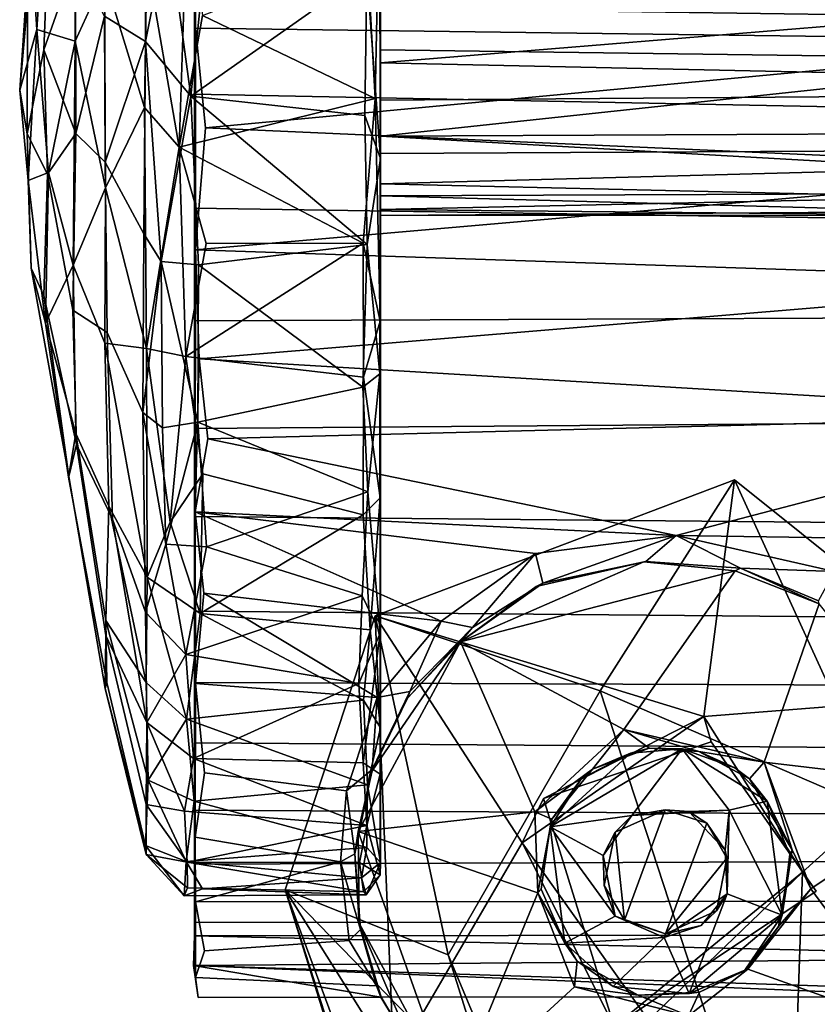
# Model space of a CAD drawing. Header units: millimetres. Extents: x -367 to 317, y -615 to 392.
# Tile 180 of 191: x -132 to -99, y 317 to 358. Entities that reach past the tile are written whole.
import ezdxf

# ---------------------------------------------------------------- set-up
doc = ezdxf.new("R2010")
doc.units = ezdxf.units.MM
doc.layers.add('Fbx_Root', color=7, linetype='Continuous', true_color=0x000000)

msp = doc.modelspace()

# ---------------------------------------------------------------- linework, layer by layer
at = {"layer": 'Fbx_Root'}
for points in [[(-117.095, 352.097, 65.358), (-117.095, 354.489, 38.177), (-117.095, 383.739, 47.734), (-117.097, 371.081, 61.2)], [(-117.095, 358.253, 36.9), (-117.095, 383.739, 47.734), (-117.095, 356.554, 37.884)], [(-117.095, 356.554, 37.884), (-117.095, 383.739, 47.734), (-117.095, 354.489, 38.177)], [(-117.138, 362.305, 64.769), (-117.095, 352.097, 65.358), (-117.097, 371.081, 61.2)], [(-128.398, 357.934, 57.127), (-126.709, 356.893, 64.446), (-126.681, 367.208, 62.147), (-128.622, 365.202, 53.871)], [(-126.681, 367.208, 62.147), (-126.709, 356.893, 64.446), (-125.782, 361.519, 64.943)], [(-117.639, 360.557, 0.52), (-117.095, 365.292, 2.291), (-117.314, 354.553, 0.083)], [(-117.314, 354.553, 0.083), (-117.095, 365.292, 2.291), (-117.106, 345.436, 2.007)], [(-117.106, 345.436, 2.007), (-117.095, 365.292, 2.291), (-117.103, 338.2, 5.16)], [(-117.095, 365.292, 2.291), (-117.095, 356.02, 28.042), (-117.095, 328.766, 13.816), (-117.103, 338.2, 5.16)], [(-117.095, 356.02, 28.042), (-117.095, 365.292, 2.291), (-117.095, 358.257, 29.241)], [(-131.428, 361.445, 30.984), (-130.733, 364.201, 25.456), (-131.161, 357.389, 24.117)], [(-131.161, 357.389, 24.117), (-130.733, 364.201, 25.456), (-129.626, 363.419, 18.066), (-129.595, 356.9, 15.801)], [(-131.552, 358.491, 36.995), (-131.566, 353.114, 37.91), (-130.872, 356.551, 44.116), (-130.624, 363.08, 42.672)], [(-130.872, 356.551, 44.116), (-129.579, 360.237, 49.661), (-130.624, 363.08, 42.672)], [(-129.595, 356.9, 15.801), (-129.626, 363.419, 18.066), (-128.396, 359.545, 9.068)], [(-126.666, 360.227, 1.984), (-124.99, 362.813, 1.016), (-125.33, 352.56, 0.175)], [(-125.33, 352.56, 0.175), (-124.99, 362.813, 1.016), (-124.38, 357.956, 0.199)], [(-117.649, 359.733, 65.755), (-117.095, 352.097, 65.358), (-117.138, 362.305, 64.769)], [(-126.709, 356.893, 64.446), (-124.861, 354.654, 66.137), (-125.782, 361.519, 64.943)], [(-125.782, 361.519, 64.943), (-124.861, 354.654, 66.137), (-124.139, 361.625, 65.416)], [(-124.139, 361.625, 65.416), (-124.861, 354.654, 66.137), (-117.649, 359.733, 65.755)], [(-124.671, 357.445, 70.04), (-124.685, 361.778, 69.516), (-124.711, 359.438, 67.306)], [(-124.685, 361.778, 69.516), (-124.671, 357.445, 70.04), (-86.156, 356.932, 70.118), (-86.536, 361.53, 69.531)], [(-131.428, 361.445, 30.984), (-131.161, 357.389, 24.117), (-131.866, 354.896, 32.631)], [(-131.866, 354.896, 32.631), (-131.552, 358.491, 36.995), (-131.428, 361.445, 30.984)], [(-117.639, 360.557, 0.52), (-117.314, 354.553, 0.083), (-124.38, 357.956, 0.199)], [(-129.579, 360.237, 49.661), (-130.872, 356.551, 44.116), (-129.569, 353.127, 50.392)], [(-129.579, 360.237, 49.661), (-129.569, 353.127, 50.392), (-128.398, 357.934, 57.127)], [(-126.666, 360.227, 1.984), (-126.749, 354.189, 1.819), (-128.396, 359.545, 9.068)], [(-125.33, 352.56, 0.175), (-126.749, 354.189, 1.819), (-126.666, 360.227, 1.984)], [(-129.595, 356.9, 15.801), (-128.396, 359.545, 9.068), (-128.357, 350.893, 8.948)], [(-128.357, 350.893, 8.948), (-128.396, 359.545, 9.068), (-126.749, 354.189, 1.819)], [(-117.739, 353.865, 66.069), (-117.649, 359.733, 65.755), (-124.861, 354.654, 66.137)], [(-86.128, 359.475, 67.34), (-86.129, 353.965, 67.62), (-124.71, 354.733, 67.626), (-124.711, 359.438, 67.306)], [(-117.649, 359.733, 65.755), (-117.739, 353.865, 66.069), (-117.095, 352.097, 65.358)], [(-124.711, 359.438, 67.306), (-124.71, 354.733, 67.626), (-124.671, 357.445, 70.04)], [(-131.866, 354.896, 32.631), (-131.566, 353.114, 37.91), (-131.552, 358.491, 36.995)], [(-117.095, 356.02, 28.042), (-117.095, 358.257, 29.241), (-93.743, 357.933, 28.977)], [(-117.095, 356.554, 37.884), (-93.743, 356.231, 37.962), (-93.743, 357.932, 37.162), (-117.095, 358.253, 36.9)], [(-128.361, 351.949, 57.406), (-128.398, 357.934, 57.127), (-129.569, 353.127, 50.392)], [(-128.361, 351.949, 57.406), (-126.709, 356.893, 64.446), (-128.398, 357.934, 57.127)], [(-125.33, 352.56, 0.175), (-124.38, 357.956, 0.199), (-117.314, 354.553, 0.083)], [(-93.743, 357.933, 28.977), (-93.743, 355.518, 27.957), (-117.095, 356.02, 28.042)], [(-124.661, 348.353, 69.586), (-124.671, 357.445, 70.04), (-124.71, 350.067, 67.274)], [(-124.71, 354.733, 67.626), (-124.71, 350.067, 67.274), (-124.671, 357.445, 70.04)], [(-124.671, 357.445, 70.04), (-124.252, 353.353, 70.12), (-86.156, 356.932, 70.118)], [(-124.671, 357.445, 70.04), (-124.661, 348.353, 69.586), (-124.252, 353.353, 70.12)], [(-131.866, 354.896, 32.631), (-131.161, 357.389, 24.117), (-131.523, 351.191, 28.74)], [(-131.161, 357.389, 24.117), (-130.685, 351.529, 21.15), (-131.523, 351.191, 28.74)], [(-131.161, 357.389, 24.117), (-129.595, 356.9, 15.801), (-130.685, 351.529, 21.15)], [(-129.683, 347.729, 17.57), (-130.685, 351.529, 21.15), (-129.595, 356.9, 15.801)], [(-129.683, 347.729, 17.57), (-129.595, 356.9, 15.801), (-128.357, 350.893, 8.948)], [(-126.786, 349.01, 63.559), (-126.709, 356.893, 64.446), (-128.361, 351.949, 57.406)], [(-126.709, 356.893, 64.446), (-126.786, 349.01, 63.559), (-126.076, 347.881, 64.633)], [(-126.709, 356.893, 64.446), (-126.076, 347.881, 64.633), (-124.861, 354.654, 66.137)], [(-86.523, 351.672, 70.012), (-86.156, 356.932, 70.118), (-124.252, 353.353, 70.12)], [(-131.566, 353.114, 37.91), (-130.724, 351.461, 44.498), (-130.872, 356.551, 44.116)], [(-130.724, 351.461, 44.498), (-129.569, 353.127, 50.392), (-130.872, 356.551, 44.116)], [(-93.744, 354.663, 38.146), (-93.743, 356.231, 37.962), (-117.095, 356.554, 37.884), (-117.095, 354.489, 38.177)], [(-117.095, 353.02, 28.252), (-117.095, 328.766, 13.816), (-117.095, 356.02, 28.042)], [(-117.095, 353.02, 28.252), (-117.095, 356.02, 28.042), (-93.743, 355.518, 27.957)], [(-117.095, 353.02, 28.252), (-93.743, 355.518, 27.957), (-93.743, 353.12, 28.265)], [(-131.866, 354.896, 32.631), (-131.523, 351.191, 28.74), (-131.392, 347.599, 34.269), (-131.566, 353.114, 37.91)], [(-124.861, 354.654, 66.137), (-126.076, 347.881, 64.633), (-124.543, 347.746, 65.354)], [(-117.641, 348.571, 65.518), (-117.739, 353.865, 66.069), (-124.861, 354.654, 66.137)], [(-124.861, 354.654, 66.137), (-124.543, 347.746, 65.354), (-117.641, 348.571, 65.518)], [(-86.129, 353.965, 67.62), (-86.128, 349.477, 67.181), (-124.71, 350.067, 67.274), (-124.71, 354.733, 67.626)], [(-93.743, 352.425, 37.639), (-93.744, 354.663, 38.146), (-117.095, 354.489, 38.177), (-117.095, 352.307, 37.493)], [(-117.314, 354.553, 0.083), (-117.799, 348.627, 0.601), (-125.33, 352.56, 0.175)], [(-117.106, 345.436, 2.007), (-117.799, 348.627, 0.601), (-117.314, 354.553, 0.083)], [(-117.095, 354.489, 38.177), (-117.095, 352.097, 65.358), (-117.095, 352.307, 37.493)], [(-126.749, 354.189, 1.819), (-126.67, 344.314, 3.278), (-128.357, 350.893, 8.948)], [(-126.67, 344.314, 3.278), (-126.749, 354.189, 1.819), (-125.33, 352.56, 0.175)], [(-117.739, 353.865, 66.069), (-117.641, 348.571, 65.518), (-117.095, 352.097, 65.358)], [(-131.566, 353.114, 37.91), (-131.392, 347.599, 34.269), (-130.882, 346.481, 40.196), (-130.724, 351.461, 44.498)], [(-129.569, 353.127, 50.392), (-130.724, 351.461, 44.498), (-129.692, 345.888, 47.573)], [(-129.692, 345.888, 47.573), (-128.279, 344.967, 55.901), (-128.361, 351.949, 57.406), (-129.569, 353.127, 50.392)], [(-124.252, 353.353, 70.12), (-124.661, 348.353, 69.586), (-86.523, 351.672, 70.012)], [(-93.743, 353.12, 28.265), (-93.743, 351.695, 29.078), (-117.095, 353.02, 28.252)], [(-117.095, 351.063, 29.639), (-117.095, 328.766, 13.816), (-117.095, 353.02, 28.252)], [(-117.095, 351.063, 29.639), (-117.095, 353.02, 28.252), (-93.743, 351.695, 29.078)], [(-126.67, 344.314, 3.278), (-125.33, 352.56, 0.175), (-125.069, 343.981, 1.917)], [(-125.069, 343.981, 1.917), (-125.33, 352.56, 0.175), (-124.233, 348.611, 0.652)], [(-124.233, 348.611, 0.652), (-125.33, 352.56, 0.175), (-117.799, 348.627, 0.601)], [(-117.095, 350.571, 35.948), (-93.743, 350.671, 36), (-93.743, 352.425, 37.639), (-117.095, 352.307, 37.493)], [(-117.095, 352.307, 37.493), (-117.095, 352.097, 65.358), (-117.095, 350.571, 35.948)], [(-126.786, 349.01, 63.559), (-128.361, 351.949, 57.406), (-128.279, 344.967, 55.901), (-126.817, 341.691, 61.245)], [(-117.095, 352.097, 65.358), (-117.641, 348.571, 65.518), (-117.115, 343.274, 63.296)], [(-117.102, 332.655, 56.967), (-117.095, 352.097, 65.358), (-117.115, 343.274, 63.296)], [(-117.098, 326.88, 49.441), (-117.095, 352.097, 65.358), (-117.102, 332.655, 56.967)], [(-117.095, 323.257, 25.22), (-117.095, 352.097, 65.358), (-117.1, 322.75, 38.844)], [(-117.1, 322.75, 38.844), (-117.095, 352.097, 65.358), (-117.098, 326.88, 49.441)], [(-117.095, 328.766, 13.816), (-117.095, 350.571, 35.948), (-117.095, 352.097, 65.358), (-117.095, 323.257, 25.22)], [(-131.523, 351.191, 28.74), (-130.685, 351.529, 21.15), (-130.816, 345.352, 26.451)], [(-130.882, 346.481, 40.196), (-129.545, 340.385, 43.155), (-129.692, 345.888, 47.573), (-130.724, 351.461, 44.498)], [(-130.685, 351.529, 21.15), (-129.683, 347.729, 17.57), (-130.816, 345.352, 26.451)], [(-86.165, 347.068, 69.332), (-86.523, 351.672, 70.012), (-124.661, 348.353, 69.586)], [(-93.743, 351.695, 29.078), (-93.743, 350.519, 30.376), (-117.095, 351.063, 29.639)], [(-131.523, 351.191, 28.74), (-130.816, 345.352, 26.451), (-131.392, 347.599, 34.269)], [(-117.095, 350.003, 31.419), (-117.095, 328.766, 13.816), (-117.095, 351.063, 29.639)], [(-117.095, 350.003, 31.419), (-117.095, 351.063, 29.639), (-93.743, 350.519, 30.376)], [(-128.357, 350.893, 8.948), (-128.378, 344.533, 10.937), (-129.683, 347.729, 17.57)], [(-128.378, 344.533, 10.937), (-128.357, 350.893, 8.948), (-126.67, 344.314, 3.278)], [(-93.743, 349.929, 34.381), (-93.743, 350.671, 36), (-117.095, 350.571, 35.948)], [(-117.095, 350.571, 35.948), (-117.095, 328.766, 13.816), (-117.095, 349.757, 33.557)], [(-117.095, 350.571, 35.948), (-117.095, 349.757, 33.557), (-93.743, 349.929, 34.381)], [(-93.743, 350.519, 30.376), (-93.743, 349.774, 32.433), (-117.095, 350.003, 31.419)], [(-124.71, 350.067, 67.274), (-124.708, 345.449, 66.341), (-124.661, 348.353, 69.586)], [(-86.128, 349.477, 67.181), (-86.127, 345.611, 66.353), (-124.708, 345.449, 66.341), (-124.71, 350.067, 67.274)], [(-117.095, 349.757, 33.557), (-117.095, 328.766, 13.816), (-117.095, 350.003, 31.419)], [(-117.095, 349.757, 33.557), (-117.095, 350.003, 31.419), (-93.743, 349.774, 32.433)], [(-93.743, 349.774, 32.433), (-93.743, 349.929, 34.381), (-117.095, 349.757, 33.557)], [(-126.786, 349.01, 63.559), (-126.817, 341.691, 61.245), (-126.076, 347.881, 64.633)], [(-125.069, 343.981, 1.917), (-124.233, 348.611, 0.652), (-117.799, 348.627, 0.601)], [(-117.799, 348.627, 0.601), (-117.782, 343.139, 2.192), (-125.069, 343.981, 1.917)], [(-117.821, 342.723, 63.814), (-117.641, 348.571, 65.518), (-124.543, 347.746, 65.354)], [(-117.641, 348.571, 65.518), (-117.821, 342.723, 63.814), (-117.115, 343.274, 63.296)], [(-117.782, 343.139, 2.192), (-117.799, 348.627, 0.601), (-117.106, 345.436, 2.007)], [(-124.674, 337.619, 65.886), (-124.661, 348.353, 69.586), (-124.708, 345.449, 66.341)], [(-124.661, 348.353, 69.586), (-124.674, 337.619, 65.886), (-124.516, 343.897, 68.483)], [(-124.661, 348.353, 69.586), (-124.516, 343.897, 68.483), (-86.165, 347.068, 69.332)], [(-126.817, 341.691, 61.245), (-126.021, 341.066, 62.268), (-126.076, 347.881, 64.633)], [(-126.076, 347.881, 64.633), (-126.021, 341.066, 62.268), (-124.565, 341.3, 63.216)], [(-126.076, 347.881, 64.633), (-124.565, 341.3, 63.216), (-124.543, 347.746, 65.354)], [(-124.543, 347.746, 65.354), (-124.565, 341.3, 63.216), (-117.821, 342.723, 63.814)], [(-131.392, 347.599, 34.269), (-129.857, 339.07, 36.601), (-130.882, 346.481, 40.196)], [(-131.392, 347.599, 34.269), (-130.816, 345.352, 26.451), (-129.867, 339.047, 29.996), (-129.857, 339.07, 36.601)], [(-129.567, 340.832, 22.624), (-130.816, 345.352, 26.451), (-129.683, 347.729, 17.57)], [(-128.222, 337.85, 14.582), (-129.567, 340.832, 22.624), (-129.683, 347.729, 17.57), (-128.378, 344.533, 10.937)], [(-86.14, 341.586, 67.724), (-86.165, 347.068, 69.332), (-124.516, 343.897, 68.483)], [(-129.857, 339.07, 36.601), (-129.545, 340.385, 43.155), (-130.882, 346.481, 40.196)], [(-129.692, 345.888, 47.573), (-129.545, 340.385, 43.155), (-128.059, 337.321, 52.16), (-128.279, 344.967, 55.901)], [(-129.867, 339.047, 29.996), (-130.816, 345.352, 26.451), (-129.567, 340.832, 22.624)], [(-124.708, 345.449, 66.341), (-86.127, 345.611, 66.353), (-86.129, 341.33, 64.863), (-124.71, 341.031, 64.711)], [(-124.708, 345.449, 66.341), (-124.71, 341.031, 64.711), (-124.674, 337.619, 65.886)], [(-117.103, 338.2, 5.16), (-117.782, 343.139, 2.192), (-117.106, 345.436, 2.007)], [(-126.817, 341.691, 61.245), (-128.279, 344.967, 55.901), (-128.059, 337.321, 52.16), (-126.717, 333.517, 56.076)], [(-128.378, 344.533, 10.937), (-126.67, 344.314, 3.278), (-126.645, 334.94, 8.397)], [(-128.222, 337.85, 14.582), (-128.378, 344.533, 10.937), (-126.645, 334.94, 8.397)], [(-126.67, 344.314, 3.278), (-125.069, 343.981, 1.917), (-125.709, 337.204, 5.8)], [(-126.645, 334.94, 8.397), (-126.67, 344.314, 3.278), (-125.709, 337.204, 5.8)], [(-125.709, 337.204, 5.8), (-125.069, 343.981, 1.917), (-124.361, 339.173, 3.972)], [(-117.782, 343.139, 2.192), (-117.797, 337.5, 4.919), (-124.361, 339.173, 3.972), (-125.069, 343.981, 1.917)], [(-124.516, 343.897, 68.483), (-124.674, 337.619, 65.886), (-124.16, 340.616, 67.296)], [(-124.516, 343.897, 68.483), (-124.16, 340.616, 67.296), (-86.14, 341.586, 67.724)], [(-117.821, 342.723, 63.814), (-117.605, 338.439, 61.699), (-117.115, 343.274, 63.296)], [(-117.797, 337.5, 4.919), (-117.782, 343.139, 2.192), (-117.103, 338.2, 5.16)], [(-117.605, 338.439, 61.699), (-117.102, 332.655, 56.967), (-117.115, 343.274, 63.296)], [(-117.605, 338.439, 61.699), (-117.821, 342.723, 63.814), (-124.565, 341.3, 63.216)], [(-126.817, 341.691, 61.245), (-126.717, 333.517, 56.076), (-125.887, 336.294, 59.659)], [(-126.817, 341.691, 61.245), (-125.887, 336.294, 59.659), (-126.021, 341.066, 62.268)], [(-126.021, 341.066, 62.268), (-125.887, 336.294, 59.659), (-124.565, 341.3, 63.216)], [(-124.565, 341.3, 63.216), (-125.887, 336.294, 59.659), (-124.221, 336.194, 60.314)], [(-86.129, 341.33, 64.863), (-86.128, 337.078, 62.703), (-124.71, 337.433, 62.919), (-124.71, 341.031, 64.711)], [(-124.565, 341.3, 63.216), (-124.221, 336.194, 60.314), (-117.605, 338.439, 61.699)], [(-104.987, 336.653, 65.388), (-86.14, 341.586, 67.724), (-124.16, 340.616, 67.296)], [(-86.518, 336.373, 65.22), (-86.14, 341.586, 67.724), (-104.987, 336.653, 65.388)], [(-124.71, 341.031, 64.711), (-124.71, 337.433, 62.919), (-124.674, 337.619, 65.886)], [(-128.334, 333.167, 21.356), (-128.294, 330.624, 28.304), (-129.867, 339.047, 29.996), (-129.567, 340.832, 22.624)], [(-129.567, 340.832, 22.624), (-128.222, 337.85, 14.582), (-128.334, 333.167, 21.356)], [(-124.16, 340.616, 67.296), (-124.674, 337.619, 65.886), (-104.987, 336.653, 65.388)], [(-129.857, 339.07, 36.601), (-128.366, 330.379, 34.484), (-128.335, 332.55, 43.781), (-129.545, 340.385, 43.155)], [(-128.335, 332.55, 43.781), (-126.653, 328.997, 51.161), (-128.059, 337.321, 52.16), (-129.545, 340.385, 43.155)], [(-129.867, 339.047, 29.996), (-128.294, 330.624, 28.304), (-128.366, 330.379, 34.484), (-129.857, 339.07, 36.601)], [(-125.709, 337.204, 5.8), (-124.361, 339.173, 3.972), (-124.481, 333.451, 7.85)], [(-124.481, 333.451, 7.85), (-124.361, 339.173, 3.972), (-117.797, 337.5, 4.919)], [(-117.311, 333.36, 72.391), (-108.096, 330.286, 99.134), (-102.6, 338.937, 72.582)], [(-102.6, 338.937, 72.582), (-103.854, 329.234, 71.708), (-117.311, 333.36, 72.391)], [(-96.32, 325.187, 100.657), (-102.6, 338.937, 72.582), (-108.096, 330.286, 99.134)], [(-91.688, 330.19, 73.903), (-103.854, 329.234, 71.708), (-102.6, 338.937, 72.582)], [(-102.6, 338.937, 72.582), (-96.32, 325.187, 100.657), (-91.688, 330.19, 73.903)], [(-117.838, 334.186, 58.854), (-117.605, 338.439, 61.699), (-124.221, 336.194, 60.314)], [(-117.605, 338.439, 61.699), (-117.838, 334.186, 58.854), (-117.102, 332.655, 56.967)], [(-117.797, 337.5, 4.919), (-117.103, 338.2, 5.16), (-117.512, 332.785, 8.56)], [(-117.103, 338.2, 5.16), (-117.095, 328.766, 13.816), (-117.512, 332.785, 8.56)], [(-128.334, 333.167, 21.356), (-128.222, 337.85, 14.582), (-126.69, 330.636, 13.034)], [(-126.645, 334.94, 8.397), (-126.69, 330.636, 13.034), (-128.222, 337.85, 14.582)], [(-126.653, 328.997, 51.161), (-126.717, 333.517, 56.076), (-128.059, 337.321, 52.16)], [(-124.672, 330.593, 61.107), (-124.674, 337.619, 65.886), (-124.71, 337.433, 62.919)], [(-124.71, 337.433, 62.919), (-124.709, 333.549, 60.27), (-124.672, 330.593, 61.107)], [(-86.128, 337.078, 62.703), (-86.129, 333.205, 59.989), (-124.709, 333.549, 60.27), (-124.71, 337.433, 62.919)], [(-114.603, 333.136, 63.127), (-110.747, 335.91, 64.951), (-124.674, 337.619, 65.886)], [(-110.747, 335.91, 64.951), (-104.987, 336.653, 65.388), (-124.674, 337.619, 65.886)], [(-124.674, 337.619, 65.886), (-124.321, 334.292, 63.922), (-114.603, 333.136, 63.127)], [(-124.674, 337.619, 65.886), (-124.672, 330.593, 61.107), (-124.321, 334.292, 63.922)], [(-117.797, 337.5, 4.919), (-117.512, 332.785, 8.56), (-124.481, 333.451, 7.85)], [(-126.645, 334.94, 8.397), (-125.709, 337.204, 5.8), (-124.481, 333.451, 7.85)], [(-110.747, 335.91, 64.951), (-110.442, 334.7, 65.241), (-104.987, 336.653, 65.388)], [(-104.987, 336.653, 65.388), (-110.442, 334.7, 65.241), (-106.219, 335.59, 66.158)], [(-104.987, 336.653, 65.388), (-106.219, 335.59, 66.158), (-102.35, 335.309, 65.829)], [(-98.496, 335.181, 64.486), (-104.987, 336.653, 65.388), (-102.35, 335.309, 65.829)], [(-104.987, 336.653, 65.388), (-98.496, 335.181, 64.486), (-86.518, 336.373, 65.22)], [(-125.887, 336.294, 59.659), (-126.717, 333.517, 56.076), (-125.062, 331.778, 56.646)], [(-125.887, 336.294, 59.659), (-125.062, 331.778, 56.646), (-124.221, 336.194, 60.314)], [(-124.221, 336.194, 60.314), (-125.062, 331.778, 56.646), (-117.838, 334.186, 58.854)], [(-110.747, 335.91, 64.951), (-114.603, 333.136, 63.127), (-113.33, 332.884, 64.076)], [(-110.442, 334.7, 65.241), (-110.747, 335.91, 64.951), (-113.33, 332.884, 64.076)], [(-113.819, 332.301, 71.627), (-106.313, 335.574, 71.244), (-110.712, 334.559, 70.987)], [(-102.569, 335.21, 71.599), (-106.313, 335.574, 71.244), (-113.819, 332.301, 71.627)], [(-110.712, 334.559, 70.987), (-106.313, 335.574, 71.244), (-106.219, 335.59, 66.158)], [(-106.219, 335.59, 66.158), (-110.442, 334.7, 65.241), (-110.712, 334.559, 70.987)], [(-102.569, 335.21, 71.599), (-102.35, 335.309, 65.829), (-106.219, 335.59, 66.158), (-106.313, 335.574, 71.244)], [(-102.569, 335.21, 71.599), (-99.126, 333.847, 71.607), (-102.35, 335.309, 65.829)], [(-99.154, 333.973, 64.82), (-102.35, 335.309, 65.829), (-99.126, 333.847, 71.607)], [(-98.496, 335.181, 64.486), (-102.35, 335.309, 65.829), (-99.154, 333.973, 64.82)], [(-126.69, 330.636, 13.034), (-126.645, 334.94, 8.397), (-125.036, 329.122, 12.422)], [(-126.645, 334.94, 8.397), (-124.481, 333.451, 7.85), (-125.036, 329.122, 12.422)], [(-102.569, 335.21, 71.599), (-113.819, 332.301, 71.627), (-107.126, 328.705, 71.652)], [(-99.126, 333.847, 71.607), (-102.569, 335.21, 71.599), (-107.126, 328.705, 71.652), (-101.382, 327.37, 71.658)], [(-113.819, 332.301, 71.627), (-110.712, 334.559, 70.987), (-110.442, 334.7, 65.241)], [(-110.442, 334.7, 65.241), (-113.33, 332.884, 64.076), (-113.819, 332.301, 71.627)], [(-117.981, 330.583, 55.464), (-117.838, 334.186, 58.854), (-125.062, 331.778, 56.646)], [(-124.321, 334.292, 63.922), (-124.672, 330.593, 61.107), (-117.232, 330.019, 60.655)], [(-117.232, 330.019, 60.655), (-114.603, 333.136, 63.127), (-124.321, 334.292, 63.922)], [(-117.838, 334.186, 58.854), (-117.981, 330.583, 55.464), (-117.102, 332.655, 56.967)], [(-93.174, 326.402, 71.609), (-99.126, 333.847, 71.607), (-101.382, 327.37, 71.658)], [(-126.717, 333.517, 56.076), (-126.653, 328.997, 51.161), (-125.062, 331.778, 56.646)], [(-125.036, 329.122, 12.422), (-124.481, 333.451, 7.85), (-117.791, 329.902, 11.433)], [(-124.709, 333.549, 60.27), (-124.71, 330.624, 57.673), (-124.672, 330.593, 61.107)], [(-86.129, 333.205, 59.989), (-86.129, 330.473, 57.519), (-124.71, 330.624, 57.673), (-124.709, 333.549, 60.27)], [(-117.512, 332.785, 8.56), (-117.791, 329.902, 11.433), (-124.481, 333.451, 7.85)], [(-117.311, 333.36, 72.391), (-120.995, 322.14, 74.347), (-114.32, 319.465, 100.417)], [(-120.995, 322.14, 74.347), (-117.311, 333.36, 72.391), (-116.547, 315.041, 71.771)], [(-108.096, 330.286, 99.134), (-117.311, 333.36, 72.391), (-114.32, 319.465, 100.417)], [(-117.311, 333.36, 72.391), (-111.292, 324.061, 71.849), (-116.547, 315.041, 71.771)], [(-111.292, 324.061, 71.849), (-117.311, 333.36, 72.391), (-103.854, 329.234, 71.708)], [(-128.334, 333.167, 21.356), (-126.603, 326.622, 18.618), (-126.709, 323.953, 26.751), (-128.294, 330.624, 28.304)], [(-126.69, 330.636, 13.034), (-126.603, 326.622, 18.618), (-128.334, 333.167, 21.356)], [(-117.232, 330.019, 60.655), (-115.89, 330.255, 61.944), (-114.603, 333.136, 63.127)], [(-115.979, 329.984, 70.91), (-113.819, 332.301, 71.627), (-113.33, 332.884, 64.076)], [(-113.33, 332.884, 64.076), (-115.89, 330.255, 61.944), (-115.979, 329.984, 70.91)], [(-114.603, 333.136, 63.127), (-115.89, 330.255, 61.944), (-113.33, 332.884, 64.076)], [(-128.335, 332.55, 43.781), (-128.366, 330.379, 34.484), (-126.683, 323.582, 37.021), (-126.693, 325.637, 44.687)], [(-128.335, 332.55, 43.781), (-126.693, 325.637, 44.687), (-126.653, 328.997, 51.161)], [(-117.981, 330.583, 55.464), (-117.798, 327.332, 51.355), (-117.102, 332.655, 56.967)], [(-117.798, 327.332, 51.355), (-117.098, 326.88, 49.441), (-117.102, 332.655, 56.967)], [(-117.791, 329.902, 11.433), (-117.512, 332.785, 8.56), (-117.095, 328.766, 13.816)], [(-113.819, 332.301, 71.627), (-118.001, 324.52, 71.591), (-110.773, 325.329, 71.656)], [(-118.001, 324.52, 71.591), (-113.819, 332.301, 71.627), (-117.434, 327.01, 71.205)], [(-117.434, 327.01, 71.205), (-113.819, 332.301, 71.627), (-115.979, 329.984, 70.91)], [(-110.773, 325.329, 71.656), (-107.126, 328.705, 71.652), (-113.819, 332.301, 71.627)], [(-126.653, 328.997, 51.161), (-124.747, 327.509, 51.672), (-125.062, 331.778, 56.646)], [(-125.062, 331.778, 56.646), (-124.747, 327.509, 51.672), (-117.981, 330.583, 55.464)], [(-128.366, 330.379, 34.484), (-128.294, 330.624, 28.304), (-126.709, 323.953, 26.751)], [(-126.603, 326.622, 18.618), (-126.69, 330.636, 13.034), (-125.036, 329.122, 12.422)], [(-117.798, 327.332, 51.355), (-117.981, 330.583, 55.464), (-124.747, 327.509, 51.672)], [(-124.674, 324.287, 54.023), (-124.672, 330.593, 61.107), (-124.71, 330.624, 57.673)], [(-124.71, 330.624, 57.673), (-124.71, 328.156, 54.991), (-124.674, 324.287, 54.023)], [(-86.129, 330.473, 57.519), (-86.129, 327.881, 54.662), (-124.71, 328.156, 54.991), (-124.71, 330.624, 57.673)], [(-124.672, 330.593, 61.107), (-124.674, 324.287, 54.023), (-124.297, 326.933, 57.48)], [(-124.672, 330.593, 61.107), (-124.297, 326.933, 57.48), (-118.477, 326.197, 56.679), (-117.232, 330.019, 60.655)], [(-126.709, 323.953, 26.751), (-126.683, 323.582, 37.021), (-128.366, 330.379, 34.484)], [(-117.232, 330.019, 60.655), (-118.477, 326.197, 56.679), (-117.436, 327.058, 58.786)], [(-115.89, 330.255, 61.944), (-117.436, 327.058, 58.786), (-117.434, 327.01, 71.205)], [(-117.232, 330.019, 60.655), (-117.436, 327.058, 58.786), (-115.89, 330.255, 61.944)], [(-117.434, 327.01, 71.205), (-115.979, 329.984, 70.91), (-115.89, 330.255, 61.944)], [(-114.32, 319.465, 100.417), (-70.175, 214.27, 130.217), (-108.096, 330.286, 99.134)], [(-96.32, 325.187, 100.657), (-108.096, 330.286, 99.134), (-70.175, 214.27, 130.217)], [(-103.854, 329.234, 71.708), (-91.688, 330.19, 73.903), (-99.808, 322.857, 71.741)], [(-100.237, 310.588, 71.167), (-99.808, 322.857, 71.741), (-91.688, 330.19, 73.903)], [(-91.688, 330.19, 73.903), (-94.562, 316.278, 76.823), (-100.237, 310.588, 71.167)], [(-117.791, 329.902, 11.433), (-117.619, 326.432, 16.189), (-125.036, 329.122, 12.422)], [(-117.619, 326.432, 16.189), (-117.791, 329.902, 11.433), (-117.095, 328.766, 13.816)], [(-110.415, 325.88, 96.016), (-111.292, 324.061, 71.849), (-103.854, 329.234, 71.708)], [(-110.415, 325.88, 96.016), (-103.854, 329.234, 71.708), (-103.552, 328.194, 95.91)], [(-103.854, 329.234, 71.708), (-99.808, 322.857, 71.741), (-99.254, 322.08, 98.135), (-103.552, 328.194, 95.91)], [(-126.653, 328.997, 51.161), (-126.693, 325.637, 44.687), (-125.123, 325.359, 47.735)], [(-126.653, 328.997, 51.161), (-125.123, 325.359, 47.735), (-124.747, 327.509, 51.672)], [(-126.603, 326.622, 18.618), (-125.036, 329.122, 12.422), (-124.727, 325.767, 17.385)], [(-124.727, 325.767, 17.385), (-125.036, 329.122, 12.422), (-117.619, 326.432, 16.189)], [(-117.619, 326.432, 16.189), (-117.095, 328.766, 13.816), (-117.095, 323.257, 25.22)], [(-110.773, 325.329, 71.656), (-108.416, 327.084, 72.262), (-107.126, 328.705, 71.652)], [(-107.126, 328.705, 71.652), (-108.416, 327.084, 72.262), (-106.092, 327.932, 72.27)], [(-107.126, 328.705, 71.652), (-104.054, 327.805, 72.282), (-101.382, 327.37, 71.658)], [(-107.126, 328.705, 71.652), (-106.092, 327.932, 72.27), (-104.054, 327.805, 72.282)], [(-124.71, 328.156, 54.991), (-124.71, 325.403, 51.146), (-124.674, 324.287, 54.023)], [(-86.129, 327.881, 54.662), (-86.129, 325.182, 50.794), (-124.71, 325.403, 51.146), (-124.71, 328.156, 54.991)], [(-107.525, 316.53, 99.249), (-110.415, 325.88, 96.016), (-103.552, 328.194, 95.91), (-99.254, 322.08, 98.135)], [(-110.148, 324.715, 81.725), (-104.743, 327.906, 81.619), (-106.859, 327.735, 81.444)], [(-104.743, 327.906, 81.619), (-110.148, 324.715, 81.725), (-106.805, 325.177, 81.617)], [(-110.148, 324.715, 81.725), (-106.859, 327.735, 81.444), (-108.866, 326.694, 81.117)], [(-108.866, 326.694, 81.117), (-106.859, 327.735, 81.444), (-108.416, 327.084, 72.262)], [(-106.092, 327.932, 72.27), (-108.416, 327.084, 72.262), (-106.859, 327.735, 81.444)], [(-106.092, 327.932, 72.27), (-106.859, 327.735, 81.444), (-104.743, 327.906, 81.619)], [(-106.805, 325.177, 81.617), (-102.809, 325.395, 81.802), (-104.743, 327.906, 81.619)], [(-106.092, 327.932, 72.27), (-104.743, 327.906, 81.619), (-104.054, 327.805, 72.282)], [(-101.257, 325.763, 81.53), (-104.743, 327.906, 81.619), (-102.809, 325.395, 81.802)], [(-104.743, 327.906, 81.619), (-101.257, 325.763, 81.53), (-102.582, 327.136, 81.175)], [(-104.743, 327.906, 81.619), (-102.582, 327.136, 81.175), (-104.054, 327.805, 72.282)], [(-101.982, 326.684, 72.404), (-104.054, 327.805, 72.282), (-102.582, 327.136, 81.175)], [(-104.054, 327.805, 72.282), (-101.982, 326.684, 72.404), (-101.382, 327.37, 71.658)], [(-124.747, 327.509, 51.672), (-125.123, 325.359, 47.735), (-117.656, 324.777, 46.718)], [(-117.656, 324.777, 46.718), (-117.798, 327.332, 51.355), (-124.747, 327.509, 51.672)], [(-117.798, 327.332, 51.355), (-117.656, 324.777, 46.718), (-117.098, 326.88, 49.441)], [(-101.382, 327.37, 71.658), (-101.982, 326.684, 72.404), (-100.236, 323.778, 72.206)], [(-101.382, 327.37, 71.658), (-100.236, 323.778, 72.206), (-99.468, 322.172, 71.653)], [(-101.382, 327.37, 71.658), (-99.468, 322.172, 71.653), (-93.174, 326.402, 71.609)], [(-124.297, 326.933, 57.48), (-124.674, 324.287, 54.023), (-118.73, 323.276, 52.568), (-118.477, 326.197, 56.679)], [(-117.436, 327.058, 58.786), (-118.477, 326.197, 56.679), (-118.139, 323.609, 54.557)], [(-117.436, 327.058, 58.786), (-118.139, 323.609, 54.557), (-118.001, 324.52, 71.591)], [(-118.001, 324.52, 71.591), (-117.434, 327.01, 71.205), (-117.436, 327.058, 58.786)], [(-117.098, 326.88, 49.441), (-117.656, 324.777, 46.718), (-117.1, 322.75, 38.844)], [(-110.773, 325.329, 71.656), (-110.08, 325.027, 72.358), (-108.416, 327.084, 72.262)], [(-108.416, 327.084, 72.262), (-110.08, 325.027, 72.358), (-108.866, 326.694, 81.117)], [(-102.582, 327.136, 81.175), (-101.257, 325.763, 81.53), (-101.982, 326.684, 72.404)], [(-126.709, 323.953, 26.751), (-126.603, 326.622, 18.618), (-125.047, 323.302, 23.415)], [(-125.047, 323.302, 23.415), (-126.603, 326.622, 18.618), (-124.727, 325.767, 17.385)], [(-117.619, 326.432, 16.189), (-117.651, 323.869, 21.63), (-124.727, 325.767, 17.385)], [(-117.651, 323.869, 21.63), (-117.619, 326.432, 16.189), (-117.095, 323.257, 25.22)], [(-110.148, 324.715, 81.725), (-108.866, 326.694, 81.117), (-110.08, 325.027, 72.358)], [(-100.236, 323.778, 72.206), (-101.982, 326.684, 72.404), (-101.257, 325.763, 81.53)], [(-95.25, 316.455, 71.649), (-93.174, 326.402, 71.609), (-99.468, 322.172, 71.653)], [(-118.477, 326.197, 56.679), (-118.73, 323.276, 52.568), (-118.139, 323.609, 54.557)], [(-126.693, 325.637, 44.687), (-126.683, 323.582, 37.021), (-125.013, 323.272, 42.724)], [(-126.693, 325.637, 44.687), (-125.013, 323.272, 42.724), (-125.123, 325.359, 47.735)], [(-125.047, 323.302, 23.415), (-124.727, 325.767, 17.385), (-117.651, 323.869, 21.63)], [(-110.415, 325.88, 96.016), (-107.525, 316.53, 99.249), (-111.292, 324.061, 71.849)], [(-100.649, 321.101, 81.656), (-101.257, 325.763, 81.53), (-102.809, 325.395, 81.802)], [(-101.257, 325.763, 81.53), (-100.649, 321.101, 81.656), (-100.322, 323.587, 81.005)], [(-101.257, 325.763, 81.53), (-100.322, 323.587, 81.005), (-100.236, 323.778, 72.206)], [(-125.123, 325.359, 47.735), (-125.013, 323.272, 42.724), (-117.656, 324.777, 46.718)], [(-124.664, 321.643, 49.55), (-124.674, 324.287, 54.023), (-124.71, 325.403, 51.146)], [(-124.71, 325.403, 51.146), (-124.707, 323.187, 46.89), (-124.664, 321.643, 49.55)], [(-86.129, 325.182, 50.794), (-86.128, 323.343, 47.191), (-124.707, 323.187, 46.89), (-124.71, 325.403, 51.146)], [(-110.654, 322.013, 71.703), (-110.773, 325.329, 71.656), (-118.001, 324.52, 71.591)], [(-110.773, 325.329, 71.656), (-110.654, 322.013, 71.703), (-110.08, 325.027, 72.358)], [(-107.97, 323.54, 81.559), (-106.805, 325.177, 81.617), (-110.148, 324.715, 81.725)], [(-107.97, 323.54, 81.559), (-107.486, 324.498, 71.638), (-106.805, 325.177, 81.617)], [(-107.095, 320.885, 71.65), (-105.428, 325.407, 71.659), (-107.486, 324.498, 71.638)], [(-105.428, 325.407, 71.659), (-106.805, 325.177, 81.617), (-107.486, 324.498, 71.638)], [(-103.732, 324.859, 71.65), (-105.428, 325.407, 71.659), (-107.095, 320.885, 71.65), (-105.415, 320.335, 71.658)], [(-106.805, 325.177, 81.617), (-105.428, 325.407, 71.659), (-104.46, 325.341, 81.389)], [(-104.46, 325.341, 81.389), (-102.809, 325.395, 81.802), (-106.805, 325.177, 81.617)], [(-103.732, 324.859, 71.65), (-104.46, 325.341, 81.389), (-105.428, 325.407, 71.659)], [(-104.46, 325.341, 81.389), (-102.975, 323.758, 81.303), (-102.809, 325.395, 81.802)], [(-104.46, 325.341, 81.389), (-103.732, 324.859, 71.65), (-102.975, 323.758, 81.303)], [(-102.975, 323.758, 81.303), (-102.896, 321.966, 81.655), (-102.809, 325.395, 81.802)], [(-102.809, 325.395, 81.802), (-102.896, 321.966, 81.655), (-100.649, 321.101, 81.656)], [(-117.957, 323.251, 42.631), (-117.656, 324.777, 46.718), (-125.013, 323.272, 42.724)], [(-117.957, 323.251, 42.631), (-117.1, 322.75, 38.844), (-117.656, 324.777, 46.718)], [(-110.148, 324.715, 81.725), (-110.08, 325.027, 72.358), (-110.654, 322.013, 71.703), (-110.517, 322.163, 81.093)], [(-102.902, 323.427, 71.65), (-103.732, 324.859, 71.65), (-105.415, 320.335, 71.658)], [(-102.902, 323.427, 71.65), (-102.975, 323.758, 81.303), (-103.732, 324.859, 71.65)], [(-117.961, 320.766, 71.276), (-118.001, 324.52, 71.591), (-118.139, 323.609, 54.557)], [(-118.001, 324.52, 71.591), (-114.116, 313.592, 71.633), (-110.654, 322.013, 71.703)], [(-114.116, 313.592, 71.633), (-118.001, 324.52, 71.591), (-117.961, 320.766, 71.276)], [(-109.54, 319.955, 81.628), (-110.148, 324.715, 81.725), (-110.517, 322.163, 81.093)], [(-110.148, 324.715, 81.725), (-109.54, 319.955, 81.628), (-107.481, 321.054, 81.628)], [(-107.481, 321.054, 81.628), (-107.97, 323.54, 81.559), (-110.148, 324.715, 81.725)], [(-107.486, 324.498, 71.638), (-107.97, 323.54, 81.559), (-107.936, 322.316, 71.65)], [(-107.486, 324.498, 71.638), (-107.936, 322.316, 71.65), (-107.095, 320.885, 71.65)], [(-125.126, 321.883, 33.058), (-126.709, 323.953, 26.751), (-125.047, 323.302, 23.415)], [(-126.709, 323.953, 26.751), (-125.126, 321.883, 33.058), (-126.683, 323.582, 37.021)], [(-124.674, 324.287, 54.023), (-124.664, 321.643, 49.55), (-118.73, 323.276, 52.568)], [(-106.11, 316.794, 71.666), (-116.547, 315.041, 71.771), (-111.292, 324.061, 71.849)], [(-111.292, 324.061, 71.849), (-107.525, 316.53, 99.249), (-106.11, 316.794, 71.666)], [(-124.993, 322.211, 37.643), (-126.683, 323.582, 37.021), (-125.126, 321.883, 33.058)], [(-126.683, 323.582, 37.021), (-124.993, 322.211, 37.643), (-125.013, 323.272, 42.724)], [(-117.651, 323.869, 21.63), (-117.866, 322.627, 25.918), (-125.047, 323.302, 23.415)], [(-118.73, 323.276, 52.568), (-117.916, 320.513, 48.765), (-118.139, 323.609, 54.557)], [(-118.139, 323.609, 54.557), (-117.916, 320.513, 48.765), (-117.961, 320.766, 71.276)], [(-117.866, 322.627, 25.918), (-117.651, 323.869, 21.63), (-117.095, 323.257, 25.22)], [(-102.975, 323.758, 81.303), (-102.902, 323.427, 71.65), (-102.896, 321.966, 81.655)], [(-100.786, 320.626, 72.284), (-100.236, 323.778, 72.206), (-100.649, 321.101, 81.656)], [(-99.468, 322.172, 71.653), (-100.236, 323.778, 72.206), (-100.786, 320.626, 72.284)], [(-100.322, 323.587, 81.005), (-100.649, 321.101, 81.656), (-100.236, 323.778, 72.206)], [(-125.126, 321.883, 33.058), (-125.047, 323.302, 23.415), (-124.379, 322.177, 28.191)], [(-124.379, 322.177, 28.191), (-125.047, 323.302, 23.415), (-117.866, 322.627, 25.918)], [(-117.785, 322.058, 37.34), (-117.957, 323.251, 42.631), (-125.013, 323.272, 42.724)], [(-125.013, 323.272, 42.724), (-124.993, 322.211, 37.643), (-117.785, 322.058, 37.34)], [(-124.707, 323.187, 46.89), (-86.128, 323.343, 47.191), (-86.129, 321.671, 42.783), (-124.71, 321.645, 42.58)], [(-124.707, 323.187, 46.89), (-124.71, 321.645, 42.58), (-124.671, 318.54, 40.553)], [(-124.671, 318.54, 40.553), (-124.664, 321.643, 49.55), (-124.707, 323.187, 46.89)], [(-124.664, 321.643, 49.55), (-124.294, 319.635, 44.678), (-118.377, 320.059, 46.072), (-118.73, 323.276, 52.568)], [(-118.73, 323.276, 52.568), (-118.377, 320.059, 46.072), (-117.916, 320.513, 48.765)], [(-117.957, 323.251, 42.631), (-117.785, 322.058, 37.34), (-117.1, 322.75, 38.844)], [(-117.676, 321.926, 30.501), (-117.866, 322.627, 25.918), (-117.095, 323.257, 25.22)], [(-117.676, 321.926, 30.501), (-117.095, 323.257, 25.22), (-117.1, 322.75, 38.844)], [(-107.481, 321.054, 81.628), (-107.936, 322.316, 71.65), (-107.97, 323.54, 81.559)], [(-102.902, 323.427, 71.65), (-105.415, 320.335, 71.658), (-103.338, 321.272, 71.637)], [(-103.338, 321.272, 71.637), (-102.896, 321.966, 81.655), (-102.902, 323.427, 71.65)], [(-117.1, 322.75, 38.844), (-117.785, 322.058, 37.34), (-117.676, 321.926, 30.501)], [(-106.11, 316.794, 71.666), (-107.525, 316.53, 99.249), (-99.808, 322.857, 71.741)], [(-99.808, 322.857, 71.741), (-107.525, 316.53, 99.249), (-99.254, 322.08, 98.135)], [(-99.808, 322.857, 71.741), (-100.237, 310.588, 71.167), (-106.11, 316.794, 71.666)], [(-117.866, 322.627, 25.918), (-117.676, 321.926, 30.501), (-124.379, 322.177, 28.191)], [(-117.785, 322.058, 37.34), (-124.993, 322.211, 37.643), (-125.126, 321.883, 33.058), (-117.676, 321.926, 30.501)], [(-125.126, 321.883, 33.058), (-124.379, 322.177, 28.191), (-117.676, 321.926, 30.501)], [(-110.342, 311.171, 76.647), (-89.435, 220.459, 91.83), (-120.995, 322.14, 74.347)], [(-25.911, 24.415, 145.631), (-82.954, 219.261, 125.702), (-120.995, 322.14, 74.347)], [(-89.435, 220.459, 91.83), (-25.911, 24.415, 145.631), (-120.995, 322.14, 74.347)], [(-82.954, 219.261, 125.702), (-114.32, 319.465, 100.417), (-120.995, 322.14, 74.347)], [(-110.342, 311.171, 76.647), (-120.995, 322.14, 74.347), (-116.547, 315.041, 71.771)], [(-109.15, 318.154, 71.658), (-110.654, 322.013, 71.703), (-114.116, 313.592, 71.633)], [(-109.54, 319.955, 81.628), (-110.517, 322.163, 81.093), (-110.654, 322.013, 71.703)], [(-110.654, 322.013, 71.703), (-109.031, 319.216, 72.259), (-109.54, 319.955, 81.628)], [(-109.15, 318.154, 71.658), (-109.031, 319.216, 72.259), (-110.654, 322.013, 71.703)], [(-107.936, 322.316, 71.65), (-107.481, 321.054, 81.628), (-107.095, 320.885, 71.65)], [(-102.896, 321.966, 81.655), (-105.478, 320.188, 81.765), (-104.454, 317.891, 81.642)], [(-103.956, 320.668, 81.157), (-105.478, 320.188, 81.765), (-102.896, 321.966, 81.655)], [(-104.454, 317.891, 81.642), (-100.649, 321.101, 81.656), (-102.896, 321.966, 81.655)], [(-102.896, 321.966, 81.655), (-103.338, 321.272, 71.637), (-103.956, 320.668, 81.157)], [(-99.468, 322.172, 71.653), (-100.786, 320.626, 72.284), (-102.049, 318.878, 71.701)], [(-99.468, 322.172, 71.653), (-102.049, 318.878, 71.701), (-95.25, 316.455, 71.649)], [(-86.129, 321.671, 42.783), (-86.128, 320.791, 38.666), (-124.71, 320.806, 38.794), (-124.71, 321.645, 42.58)], [(-124.71, 321.645, 42.58), (-124.71, 320.806, 38.794), (-124.671, 318.54, 40.553)], [(-124.664, 321.643, 49.55), (-124.671, 318.54, 40.553), (-124.294, 319.635, 44.678)], [(-105.415, 320.335, 71.658), (-103.956, 320.668, 81.157), (-103.338, 321.272, 71.637)], [(-124.71, 320.806, 38.794), (-124.706, 320.248, 34.156), (-124.671, 318.54, 40.553)], [(-124.71, 320.806, 38.794), (-86.128, 320.791, 38.666), (-86.133, 320.289, 34.32), (-124.706, 320.248, 34.156)], [(-115.62, 315.299, 71.099), (-117.961, 320.766, 71.276), (-117.062, 317.742, 70.77)], [(-114.116, 313.592, 71.633), (-117.961, 320.766, 71.276), (-115.62, 315.299, 71.099)], [(-117.062, 317.742, 70.77), (-117.961, 320.766, 71.276), (-117.916, 320.513, 48.765)], [(-105.478, 320.188, 81.765), (-107.481, 321.054, 81.628), (-109.54, 319.955, 81.628)], [(-105.478, 320.188, 81.765), (-105.415, 320.335, 71.658), (-107.481, 321.054, 81.628)], [(-107.095, 320.885, 71.65), (-107.481, 321.054, 81.628), (-105.415, 320.335, 71.658)], [(-100.649, 321.101, 81.656), (-104.454, 317.891, 81.642), (-102.168, 318.848, 81.159)], [(-100.649, 321.101, 81.656), (-102.168, 318.848, 81.159), (-100.786, 320.626, 72.284)], [(-118.377, 320.059, 46.072), (-117.257, 318.204, 39.081), (-117.916, 320.513, 48.765)], [(-117.916, 320.513, 48.765), (-117.257, 318.204, 39.081), (-117.062, 317.742, 70.77)], [(-105.478, 320.188, 81.765), (-103.956, 320.668, 81.157), (-105.415, 320.335, 71.658)], [(-102.049, 318.878, 71.701), (-100.786, 320.626, 72.284), (-102.168, 318.848, 81.159)], [(-124.753, 319.04, 33.159), (-124.671, 318.54, 40.553), (-124.706, 320.248, 34.156)], [(-124.753, 319.04, 33.159), (-124.706, 320.248, 34.156), (-86.116, 319.345, 33.287)], [(-86.133, 320.289, 34.32), (-86.116, 319.345, 33.287), (-124.706, 320.248, 34.156)], [(-124.671, 318.54, 40.553), (-117.257, 318.204, 39.081), (-118.377, 320.059, 46.072), (-124.294, 319.635, 44.678)], [(-109.54, 319.955, 81.628), (-107.557, 318.175, 81.461), (-105.478, 320.188, 81.765)], [(-107.557, 318.175, 81.461), (-109.54, 319.955, 81.628), (-109.031, 319.216, 72.259)], [(-107.557, 318.175, 81.461), (-104.454, 317.891, 81.642), (-105.478, 320.188, 81.765)], [(-86.198, 317.78, 33.054), (-124.753, 319.04, 33.159), (-86.116, 319.345, 33.287)], [(-82.954, 219.261, 125.702), (-70.175, 214.27, 130.217), (-114.32, 319.465, 100.417)], [(-109.15, 318.154, 71.658), (-106.534, 317.814, 72.263), (-109.031, 319.216, 72.259)], [(-109.031, 319.216, 72.259), (-106.534, 317.814, 72.263), (-107.557, 318.175, 81.461)], [(-124.671, 318.54, 40.553), (-124.753, 319.04, 33.159), (-124.564, 317.722, 33.133)], [(-117.079, 317.73, 33.094), (-124.564, 317.722, 33.133), (-124.753, 319.04, 33.159)], [(-124.753, 319.04, 33.159), (-86.198, 317.78, 33.054), (-93.677, 317.745, 33.06)], [(-93.677, 317.745, 33.06), (-117.079, 317.73, 33.094), (-124.753, 319.04, 33.159)], [(-104.48, 316.973, 71.653), (-102.049, 318.878, 71.701), (-104.033, 317.948, 72.265)], [(-99.129, 311.83, 71.597), (-95.25, 316.455, 71.649), (-102.049, 318.878, 71.701), (-104.48, 316.973, 71.653)], [(-102.168, 318.848, 81.159), (-104.454, 317.891, 81.642), (-104.033, 317.948, 72.265)], [(-104.033, 317.948, 72.265), (-102.049, 318.878, 71.701), (-102.168, 318.848, 81.159)], [(-117.257, 318.204, 39.081), (-124.671, 318.54, 40.553), (-124.564, 317.722, 33.133), (-117.079, 317.73, 33.094)], [(-117.257, 318.204, 39.081), (-117.079, 317.73, 33.094), (-117.062, 317.742, 70.77)], [(-104.48, 316.973, 71.653), (-109.15, 318.154, 71.658), (-114.116, 313.592, 71.633), (-106.422, 310.223, 71.576)], [(-104.48, 316.973, 71.653), (-106.534, 317.814, 72.263), (-109.15, 318.154, 71.658)], [(-107.557, 318.175, 81.461), (-106.534, 317.814, 72.263), (-104.454, 317.891, 81.642)], [(-104.033, 317.948, 72.265), (-104.454, 317.891, 81.642), (-106.534, 317.814, 72.263)], [(-104.48, 316.973, 71.653), (-104.033, 317.948, 72.265), (-106.534, 317.814, 72.263)], [(-115.392, 314.952, 35.162), (-117.079, 317.73, 33.094), (-93.677, 317.745, 33.06)], [(-117.079, 317.73, 33.094), (-115.392, 314.952, 35.162), (-115.62, 315.299, 71.099), (-117.062, 317.742, 70.77)], [(-115.392, 314.952, 35.162), (-93.677, 317.745, 33.06), (-95.411, 315.004, 35.135)]]:
    msp.add_3dface(points, dxfattribs=at)

doc.saveas('drawing.dxf')
